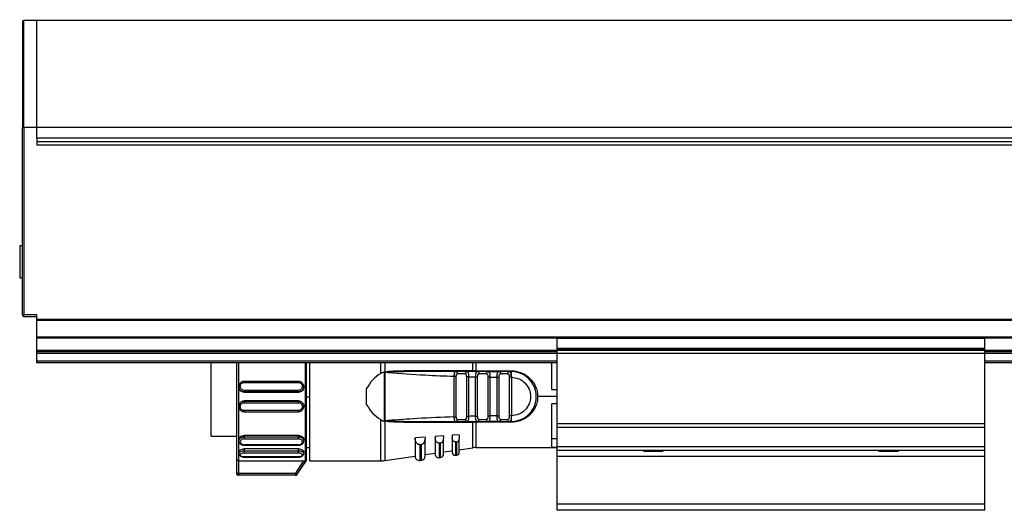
# Model space of a CAD drawing. Header units: millimetres. Extents: x -781 to 2910, y 413 to 796.
# Tile 6 of 21: x -584 to -446, y 570 to 639. Entities that reach past the tile are written whole.
import ezdxf

# ---------------------------------------------------------------- set-up
doc = ezdxf.new("R2010")
doc.units = ezdxf.units.MM

# ---------------------------------------------------------------- blocks, each defined once
blk = doc.blocks.new('Drawing View2')
at = {"color": 7, "linetype": 'Continuous', "lineweight": 25}
for p, q in [((-39.44, 54.06), (-39.44, 39.26)), ((-37.44, 54.26), (-39.24, 54.26)), ((-39.24, 39.33), (-39.24, 54.26)), ((1458.56, 54.26), (-37.44, 54.26)), ((-39.24, 39.26), (-39.44, 39.26)), ((-39.44, 12.96), (-39.44, 39.26)), ((-39.24, 39.26), (-39.24, 39.33)), ((-39.24, 39.26), (-39.24, 12.96)), ((-37.44, 39.26), (-39.24, 39.26)), ((-37.44, 37.76), (-37.44, 39.26)), ((1458.56, 39.26), (-37.44, 39.26)), ((1458.56, 37.76), (-37.44, 37.76)), ((-37.44, 37.76), (-37.44, 36.76)), ((-37.44, 37.26), (1458.56, 37.26)), ((1458.56, 36.76), (-37.44, 36.76)), ((-39.44, 22.64), (-39.84, 22.64)), ((-39.84, 22.64), (-39.84, 22.2)), ((-39.84, 22.2), (-39.84, 18.14)), ((-39.84, 18.14), (-39.44, 18.14)), ((-39.44, 12.96), (-39.24, 12.96)), ((-37.44, 12.96), (-39.24, 12.96)), ((-39.24, 12.82), (-39.24, 12.96)), ((-39.24, 12.76), (-39.24, 12.82)), ((-39.24, 12.76), (-37.44, 12.76)), ((-37.44, 12.34), (-37.44, 12.96)), ((1458.56, 12.34), (-37.44, 12.34)), ((-37.44, 12.2), (-37.44, 12.34)), ((1458.56, 12.2), (-37.44, 12.2)), ((-37.44, 9.82), (-37.44, 12.2)), ((-37.44, 9.68), (-37.44, 9.82)), ((35.56, 9.82), (-37.44, 9.82)), ((-37.44, 7.96), (-37.44, 9.68)), ((35.56, 9.68), (-37.44, 9.68)), ((35.56, 9.63), (35.56, 9.83)), ((95.56, 9.83), (35.56, 9.83)), ((95.56, 9.63), (95.56, 9.83)), ((1325.56, 9.82), (95.56, 9.82)), ((1325.56, 9.68), (95.56, 9.68)), ((95.56, 9.63), (35.56, 9.63)), ((35.56, 8.27), (35.56, 9.63)), ((95.56, 8.27), (95.56, 9.63)), ((-37.44, 7.76), (-37.44, 7.96)), ((35.56, 7.96), (-37.44, 7.96)), ((-37.44, 7.56), (-37.44, 7.76)), ((35.56, 7.76), (-37.44, 7.76)), ((-37.44, 6.46), (-37.44, 7.56)), ((35.56, 7.56), (-37.44, 7.56)), ((35.56, 8.13), (35.56, 8.27)), ((95.56, 8.27), (35.56, 8.27)), ((95.56, 8.13), (35.56, 8.13)), ((35.56, 7.95), (35.56, 8.13)), ((95.56, 7.95), (35.56, 7.95)), ((35.56, 7.55), (35.56, 7.95)), ((35.56, -2.3), (35.56, 7.55)), ((95.56, 7.55), (35.56, 7.55)), ((95.56, 8.13), (95.56, 8.27)), ((95.56, 7.95), (95.56, 8.13)), ((1325.56, 7.96), (95.56, 7.96)), ((95.56, 7.55), (95.56, 7.95)), ((1325.56, 7.76), (95.56, 7.76)), ((1325.56, 7.56), (95.56, 7.56)), ((95.56, -2.3), (95.56, 7.55)), ((-37.44, 6.26), (-37.44, 6.46)), ((35.56, 6.46), (-37.44, 6.46)), ((35.56, 6.26), (-37.44, 6.26)), ((-12.97, -4.04), (-12.97, 6.26)), ((-9.44, 6.26), (-9.44, -7.26)), ((0.28, -7.56), (0.28, 6.26)), ((0.38, -7.44), (0.38, 6.26)), ((0.83, 6.26), (0.83, 1.42)), ((10.81, 4.75), (10.81, 6.26)), ((11.38, 6.26), (11.38, 5)), ((23.74, 5.11), (23.74, 6.26)), ((24.17, 6.26), (24.17, 5.11)), ((34.83, 2.51), (34.83, 6.26)), ((1325.56, 6.46), (95.56, 6.46)), ((1325.56, 6.26), (95.56, 6.26)), ((11.33, 5), (10.81, 4.75)), ((11.32, -1.98), (11.33, 5)), ((11.38, 5), (11.4, 5)), ((11.61, 4.92), (11.4, 5)), ((13.42, 5.01), (14.1, 5.01)), ((23.74, 5.11), (14.07, 5.13)), ((14.1, 5.01), (14.09, 5.02)), ((21.13, -1.33), (21.13, 4.36)), ((21.32, 5.01), (21.41, 4.99)), ((22.9, 5.01), (21.32, 5.01)), ((21.41, -1.33), (21.41, 4.36)), ((22.68, 4.71), (21.55, 4.71)), ((22.9, 5.01), (22.82, 4.99)), ((22.85, 4.29), (22.85, -1.27)), ((22.9, 5.01), (22.98, 4.98)), ((23.14, 4.29), (23.14, -1.27)), ((24.13, -1.24), (24.13, 4.27)), ((24.17, 5.11), (29.13, 5.11)), ((24.17, 5.01), (24.17, 5.11)), ((24.47, 4.99), (24.36, 5)), ((24.4, 5.01), (24.48, 4.99)), ((25.84, 5.01), (24.4, 5.01)), ((24.41, -1.24), (24.41, 4.27)), ((25.64, 4.71), (24.61, 4.71)), ((25.84, 5.01), (25.92, 4.98)), ((25.84, 5.01), (27.45, 5.01)), ((26.14, 4.23), (25.85, 4.23)), ((25.85, 4.23), (25.85, -1.21)), ((25.89, 5), (25.86, 5)), ((26.14, 4.23), (27.13, 4.22)), ((26.14, 4.23), (26.14, -1.21)), ((27.13, -1.2), (27.13, 4.22)), ((27.41, -1.2), (27.41, 4.22)), ((27.45, 5.01), (27.52, 4.99)), ((28.81, 5.01), (27.45, 5.01)), ((28.62, 4.71), (27.64, 4.71)), ((28.91, 4.99), (28.81, 5.01)), ((28.81, 5.01), (29.13, 5.01)), ((28.85, 4.21), (28.85, -1.19)), ((29.13, 4.42), (29.14, 4.38)), ((29.14, 4.38), (29.14, 4.21)), ((29.14, 4.21), (29.14, -1.19)), ((-9.09, 2.9), (-9.07, 3.02)), ((-9.09, 2.9), (-9.09, 2.86)), ((-9.07, 3.02), (-9.05, 3.14)), ((-8.39, 3.63), (-8.34, 3.64)), ((-0.74, 3.64), (-8.34, 3.64)), ((-8.34, 3.49), (-0.74, 3.49)), ((-0.74, 3.64), (-0.68, 3.63)), ((-0.03, 3.14), (-0.01, 3.02)), ((0.01, 2.86), (0.01, 2.9)), ((-0.74, 2.37), (-8.34, 2.37)), ((-0.74, 2.16), (-8.34, 2.16)), ((-8.34, 2.16), (-8.34, 2.11)), ((-8.34, 2.11), (-0.74, 2.11)), ((-0.74, 2.11), (-0.74, 2.16)), ((0.83, 1.44), (0.38, 1.44)), ((0.83, 1.42), (0.83, -7.49)), ((8.83, 0.37), (8.83, 2.65)), ((35.56, 1.51), (32.83, 1.51)), ((34.83, 2.51), (35.56, 2.51)), ((-9.09, 0.17), (-9.09, 0.12)), ((-9.07, 0), (-9.09, 0.12)), ((-9.05, -0.11), (-9.07, 0)), ((-8.34, 0.91), (-8.34, 0.87)), ((-0.74, 0.91), (-8.34, 0.91)), ((-8.34, 0.87), (-0.74, 0.87)), ((-8.34, 0.65), (-0.74, 0.65)), ((-0.74, 0.87), (-0.74, 0.91)), ((0.01, 0.12), (0.01, 0.17)), ((35.56, 0.51), (34.83, 0.51)), ((34.83, -5.57), (34.83, 0.51)), ((-8.34, -0.62), (-8.39, -0.61)), ((-0.74, -0.46), (-8.34, -0.46)), ((-8.34, -0.62), (-0.74, -0.62)), ((-0.68, -0.61), (-0.74, -0.62)), ((23.14, -1.27), (22.85, -1.27)), ((25.85, -1.21), (26.14, -1.21)), ((27.13, -1.2), (26.14, -1.21)), ((29.14, -1.19), (29.13, -1.4)), ((10.81, -7.49), (10.81, -1.72)), ((11.61, -1.89), (11.38, -1.98)), ((11.38, -1.98), (11.38, -7.45)), ((11.62, -1.94), (11.85, -1.93)), ((14.07, -2.1), (23.74, -2.09)), ((21.32, -1.99), (21.41, -1.97)), ((21.32, -1.99), (22.9, -1.99)), ((21.55, -1.69), (22.68, -1.69)), ((22.94, -1.99), (23.77, -1.99)), ((23.74, -5.67), (23.74, -2.09)), ((29.13, -2.09), (24.17, -2.09)), ((24.17, -2.09), (24.17, -5.64)), ((24.36, -1.97), (24.48, -1.97)), ((24.4, -1.99), (24.48, -1.96)), ((24.4, -1.99), (25.84, -1.99)), ((24.61, -1.69), (25.64, -1.69)), ((27.45, -1.99), (25.84, -1.99)), ((27.4, -1.97), (27.53, -1.96)), ((27.45, -1.99), (27.52, -1.96)), ((27.45, -1.99), (28.81, -1.99)), ((27.64, -1.69), (28.62, -1.69)), ((29.13, -1.99), (28.81, -1.99)), ((35.56, -2.82), (35.56, -2.3)), ((95.56, -2.3), (35.56, -2.3)), ((95.56, -2.82), (95.56, -2.3)), ((-12.97, -4.04), (-9.44, -4.04)), ((-0.74, -3.94), (-8.34, -3.94)), ((-8.34, -3.94), (-8.34, -4.14)), ((-8.34, -4.14), (-0.74, -4.14)), ((-0.74, -4.14), (-0.74, -3.94)), ((19.63, -4.01), (18.43, -4.09)), ((18.43, -4.09), (18.43, -4.27)), ((19.63, -4.01), (19.63, -4.39)), ((21.83, -3.85), (20.83, -3.92)), ((20.83, -3.92), (20.83, -4.26)), ((21.83, -3.85), (21.83, -4.34)), ((95.56, -2.82), (35.56, -2.82)), ((35.56, -5.55), (35.56, -2.82)), ((95.56, -5.55), (95.56, -2.82)), ((-9.09, -4.52), (-9.09, -4.71)), ((-8.34, -4.42), (-0.74, -4.42)), ((-0.74, -5.26), (-8.34, -5.26)), ((-8.34, -5.32), (-0.74, -5.32)), ((0.01, -4.72), (0.01, -4.52)), ((17.03, -4.19), (15.63, -4.29)), ((15.63, -4.29), (15.63, -4.31)), ((15.63, -4.31), (15.63, -6.85)), ((16.32, -5.22), (16.23, -5.21)), ((16.32, -5.22), (16.32, -7.44)), ((16.52, -7.41), (16.52, -5.2)), ((17.03, -4.19), (17.03, -4.46)), ((17.03, -6.82), (17.03, -4.46)), ((18.43, -4.27), (18.43, -6.56)), ((19, -5.01), (18.93, -5.01)), ((19, -5.01), (19, -7.06)), ((19.2, -7.03), (19.2, -5)), ((19.63, -6.53), (19.63, -4.39)), ((20.83, -4.26), (20.83, -6.33)), ((21.29, -4.84), (21.23, -4.83)), ((21.29, -4.84), (21.29, -6.73)), ((21.49, -6.7), (21.49, -4.82)), ((21.83, -6.3), (21.83, -4.34)), ((35.56, -4.4), (34.83, -4.4)), ((-9.09, -6.25), (-9.09, -6.5)), ((-0.74, -5.83), (-8.34, -5.83)), ((-8.34, -5.83), (-8.34, -6.1)), ((-8.34, -6.1), (-0.74, -6.1)), ((-8.34, -6.36), (-0.74, -6.36)), ((-0.74, -6.1), (-0.74, -5.83)), ((0.01, -6.5), (0.01, -6.25)), ((0.38, -5.64), (0.83, -5.64)), ((11.38, -7.45), (15.63, -6.83)), ((17.03, -6.63), (18.43, -6.43)), ((19.63, -6.26), (20.83, -6.09)), ((21.29, -6.73), (21.49, -6.7)), ((21.83, -5.94), (23.74, -5.67)), ((24.17, -5.64), (35.56, -5.64)), ((34.83, -5.57), (35.56, -5.57)), ((95.56, -5.55), (35.56, -5.55)), ((35.56, -6.03), (35.56, -5.55)), ((95.56, -6.03), (35.56, -6.03)), ((35.56, -6.9), (35.56, -6.03)), ((95.56, -6.9), (35.56, -6.9)), ((35.56, -13.58), (35.56, -6.9)), ((47.63, -6.03), (47.76, -6.17)), ((49.48, -6.17), (47.76, -6.17)), ((50.36, -6.17), (49.48, -6.17)), ((50.36, -6.17), (50.49, -6.03)), ((80.63, -6.03), (80.76, -6.17)), ((83.36, -6.17), (80.76, -6.17)), ((83.36, -6.17), (83.49, -6.03)), ((95.56, -6.03), (95.56, -5.55)), ((95.56, -6.9), (95.56, -6.03)), ((95.56, -13.58), (95.56, -6.9)), ((-9.44, -7.26), (-9.44, -9.23)), ((-0.05, -7.53), (-9.14, -7.53)), ((-9.14, -7.53), (-9.14, -9.23)), ((-0.74, -6.95), (-8.34, -6.95)), ((-8.34, -6.98), (-0.74, -6.98)), ((-0.05, -7.53), (-1.16, -9.23)), ((-0.9, -9.39), (0.28, -7.56)), ((-0.89, -9.39), (0.38, -7.44)), ((0.83, -7.49), (10.81, -7.49)), ((16.32, -7.44), (16.52, -7.41)), ((19, -7.06), (19.2, -7.03)), ((-9.14, -9.23), (-1.16, -9.23)), ((-1.16, -9.53), (-9.14, -9.53)), ((-1.16, -9.53), (-1.16, -9.23)), ((95.56, -13.58), (35.56, -13.58)), ((35.56, -14.44), (35.56, -13.58)), ((95.56, -14.44), (95.56, -13.58)), ((95.56, -14.44), (35.56, -14.44))]:
    blk.add_line(p, q, dxfattribs=at)
at = {"color": 7, "linetype": 'Continuous', "lineweight": 25, "flags": 128}
for points in [[(-9.14, 6.26), (-9.14, 5.2), (-9.14, 3.4), (-9.14, 1.51), (-9.14, -0.37), (-9.14, -2.18), (-9.14, -3.82), (-9.14, -5.23), (-9.14, -6.35), (-9.14, -7.13), (-9.14, -7.53)], [(28.81, 5.01), (28.78, 5.01), (28.74, 4.99), (28.71, 4.96), (28.68, 4.93), (28.65, 4.88), (28.63, 4.83), (28.62, 4.77), (28.62, 4.71)], [(28.81, -1.99), (28.78, -1.98), (28.74, -1.96), (28.71, -1.94), (28.68, -1.9), (28.65, -1.85), (28.63, -1.8), (28.62, -1.75), (28.62, -1.69)], [(16.32, -5.22), (16.43, -5.21), (16.52, -5.2)], [(19, -5.01), (19.12, -5), (19.2, -5)], [(21.29, -4.84), (21.4, -4.83), (21.49, -4.82)], [(-9.44, -9.23), (-9.43, -9.23), (-9.41, -9.23), (-9.39, -9.23), (-9.35, -9.23), (-9.3, -9.23), (-9.25, -9.23), (-9.2, -9.23), (-9.14, -9.23)], [(-9.14, -9.23), (-9.14, -9.29), (-9.14, -9.35), (-9.14, -9.4), (-9.14, -9.44), (-9.14, -9.48), (-9.14, -9.51), (-9.14, -9.53), (-9.14, -9.53)]]:
    blk.add_lwpolyline(points, dxfattribs=at)
at = {"color": 7, "linetype": 'Continuous', "lineweight": 25}
for centre, radius, start, end in [((-39.24, 54.06), 0.2, 90, 179.9861), ((-39.24, 12.96), 0.2, 180, 270), ((24, 5.12), 0.261, 181.6208, 203.1902), ((25.9, 4.75), 0.266, 103.2147, 188.8578), ((29.13, 1.51), 3.5, 270, 90.0004), ((22.95, -1.72), 0.269, 172.5997, 259.8789), ((23.88, -2.07), 0.142, 142.5782, 185.7895), ((184.77, -2.07), 160.61, 179.9707, 180.0061), ((25.9, -1.73), 0.266, 171.1423, 256.7856), ((16.23, -6.85), 0.6, 180, 278.1899), ((16.43, -6.82), 0.6, 278.1899, 0), ((18.93, -6.56), 0.5, 180, 278.1899), ((19.13, -6.53), 0.5, 278.1899, 0), ((21.23, -6.33), 0.4, 180, 278.1899), ((21.43, -6.3), 0.4, 278.1899, 360), ((24.17, -8.64), 3, 90, 98.1899), ((10.81, -3.49), 4, 270, 278.1899), ((-9.14, -9.23), 0.3, 180, 270), ((-1.16, -9.23), 0.3, 270.0085, 327.0566), ((-0.9, -0.66), 8.73, 269.9608, 270.0593)]:
    blk.add_arc(centre, radius, start, end, dxfattribs=at)
for points, knots in [([(-37.44, 39.26), (-37.44, 40.24), (-37.44, 42.2), (-37.44, 45.04), (-37.44, 47.65), (-37.44, 49.93), (-37.44, 51.81), (-37.44, 53.22), (-37.44, 54.02), (-37.44, 54.35), (-37.44, 54.26), (-37.44, 54.26)], [0, 0, 0, 0, 0.125, 0.25, 0.375, 0.499999, 0.624999, 0.749999, 0.874999, 0.999999, 1, 1, 1, 1]), ([(10.81, 4.75), (10.41, 4.47), (9.62, 3.9), (9.09, 3.07), (8.83, 2.65)], [0, 0, 0, 0, 0.503559, 1, 1, 1, 1]), ([(11.38, 5), (11.37, 5.01), (11.36, 5.01), (11.34, 5.01), (11.33, 5)], [0, 0, 0, 0, 0.500612, 1, 1, 1, 1]), ([(11.4, 5), (11.4, 4.87), (11.4, 3.68), (11.4, 1.35), (11.39, -0.85), (11.38, -1.98)], [0, 0, 0, 0, 0.0535861, 0.5149097, 1, 1, 1, 1]), ([(11.61, 4.92), (11.61, 4.92), (11.61, 4.93), (11.61, 4.94), (11.61, 4.96), (11.62, 4.97), (11.68, 5.01), (11.84, 5.04), (12.64, 5.15), (13.41, 5.14), (14.07, 5.13)], [0, 0, 0, 0, 0.005863, 0.010853, 0.015526, 0.020816, 0.030349, 0.102024, 0.217101, 1, 1, 1, 1]), ([(11.84, 4.88), (11.84, 4.88), (11.8, 4.88), (11.72, 4.89), (11.65, 4.91), (11.61, 4.92)], [0, 0, 0, 0, 0.03383, 0.554622, 1, 1, 1, 1]), ([(11.84, 4.88), (11.79, 4.89), (11.72, 4.9), (11.66, 4.92), (11.64, 4.93), (11.64, 4.93), (11.63, 4.94), (11.63, 4.94), (11.63, 4.94), (11.63, 4.94), (11.64, 4.94), (11.66, 4.96), (12.03, 4.99), (12.61, 5), (13.19, 5.01), (13.42, 5.01)], [0, 0, 0, 0, 0.081955, 0.100504, 0.104545, 0.107904, 0.109312, 0.110576, 0.111187, 0.111805, 0.113148, 0.116521, 0.148873, 0.655869, 1, 1, 1, 1]), ([(11.84, 4.88), (13.58, 4.75), (16.67, 4.53), (19.76, 4.41), (21.13, 4.36)], [0, 0, 0, 0, 0.559905, 1, 1, 1, 1]), ([(14.09, 5.02), (14.09, 5.02), (14.09, 5.02), (14.09, 5.04), (14.08, 5.08), (14.08, 5.11), (14.07, 5.13)], [0, 0, 0, 0, 0.000098, 0.337965, 0.675801, 1, 1, 1, 1]), ([(21.32, 5.01), (19.97, 5.01), (17.57, 5.01), (15.16, 5.01), (14.1, 5.01)], [0, 0, 0, 0, 0.5600664, 1, 1, 1, 1]), ([(21.13, 4.36), (21.13, 4.4), (21.13, 4.5), (21.14, 4.66), (21.16, 4.8), (21.19, 4.91), (21.24, 4.99), (21.29, 5), (21.32, 5.01)], [0, 0, 0, 0, 0.133442, 0.262516, 0.491682, 0.616787, 0.744465, 1, 1, 1, 1]), ([(21.41, 4.99), (21.37, 5), (21.32, 5.01), (21.27, 5), (21.26, 4.99)], [0, 0, 0, 0, 0.792844, 1, 1, 1, 1]), ([(21.41, 4.99), (21.41, 4.99), (21.44, 4.98), (21.49, 4.93), (21.54, 4.83), (21.55, 4.75), (21.55, 4.71)], [0, 0, 0, 0, 0.01527, 0.343514, 0.671757, 1, 1, 1, 1]), ([(21.41, 4.36), (21.42, 4.41), (21.42, 4.48), (21.43, 4.57), (21.44, 4.62), (21.46, 4.66), (21.49, 4.69), (21.52, 4.71), (21.54, 4.71), (21.55, 4.71)], [0, 0, 0, 0, 0.293505, 0.420714, 0.540415, 0.65535, 0.771043, 0.883597, 1, 1, 1, 1]), ([(22.82, 4.99), (22.82, 4.99), (22.79, 4.98), (22.74, 4.93), (22.69, 4.83), (22.69, 4.75), (22.68, 4.71)], [0, 0, 0, 0, 0.015258, 0.343505, 0.671753, 1, 1, 1, 1]), ([(22.85, 4.29), (22.85, 4.35), (22.85, 4.46), (22.83, 4.58), (22.8, 4.65), (22.77, 4.68), (22.73, 4.71), (22.7, 4.71), (22.68, 4.71)], [0, 0, 0, 0, 0.294352, 0.539974, 0.655031, 0.766741, 0.880127, 1, 1, 1, 1]), ([(22.98, 4.99), (22.97, 4.99), (22.92, 5.01), (22.86, 5), (22.82, 4.99)], [0, 0, 0, 0, 0.199135, 1, 1, 1, 1]), ([(24.4, 5.01), (24.12, 5.01), (23.62, 5.01), (23.12, 5.01), (22.9, 5.01)], [0, 0, 0, 0, 0.5600022, 1, 1, 1, 1]), ([(22.98, 4.98), (22.99, 4.98), (23.03, 4.97), (23.07, 4.9), (23.11, 4.79), (23.13, 4.63), (23.14, 4.45), (23.14, 4.34), (23.14, 4.29)], [0, 0, 0, 0, 0.120831, 0.271701, 0.419722, 0.688876, 0.841614, 1, 1, 1, 1]), ([(23.14, 4.29), (23.32, 4.29), (23.65, 4.28), (23.98, 4.27), (24.13, 4.27)], [0, 0, 0, 0, 0.559996, 1, 1, 1, 1]), ([(23.74, 5.11), (23.78, 5.11), (23.85, 5.11), (23.92, 5.11), (23.95, 5.11)], [0, 0, 0, 0, 0.559652, 1, 1, 1, 1]), ([(24.17, 5.11), (24.13, 5.11), (24.05, 5.11), (23.98, 5.11), (23.95, 5.11)], [0, 0, 0, 0, 0.5598143, 1, 1, 1, 1]), ([(24.13, 4.27), (24.13, 4.32), (24.13, 4.42), (24.14, 4.56), (24.16, 4.69), (24.19, 4.81), (24.22, 4.9), (24.28, 4.99), (24.35, 5), (24.4, 5.01)], [0, 0, 0, 0, 0.131429, 0.245057, 0.365717, 0.489637, 0.622642, 0.75269, 1, 1, 1, 1]), ([(24.48, 4.99), (24.44, 5), (24.38, 5.01), (24.33, 5), (24.32, 5)], [0, 0, 0, 0, 0.849136, 1, 1, 1, 1]), ([(24.41, 4.27), (24.42, 4.34), (24.42, 4.43), (24.44, 4.54), (24.46, 4.61), (24.48, 4.66), (24.52, 4.69), (24.56, 4.71), (24.59, 4.71), (24.61, 4.71)], [0, 0, 0, 0, 0.31104, 0.44004, 0.555403, 0.66622, 0.778919, 0.885782, 1, 1, 1, 1]), ([(25.64, 4.71), (25.66, 4.71), (25.7, 4.71), (25.75, 4.68), (25.78, 4.64), (25.82, 4.57), (25.85, 4.43), (25.85, 4.3), (25.85, 4.23)], [0, 0, 0, 0, 0.122412, 0.236302, 0.346812, 0.459545, 0.69705, 1, 1, 1, 1]), ([(25.93, 4.99), (25.92, 5), (25.87, 5.01), (25.81, 5), (25.76, 4.99)], [0, 0, 0, 0, 0.144878, 1, 1, 1, 1]), ([(25.92, 4.98), (25.95, 4.98), (26, 4.97), (26.05, 4.89), (26.09, 4.8), (26.11, 4.68), (26.13, 4.54), (26.14, 4.39), (26.14, 4.29), (26.14, 4.23)], [0, 0, 0, 0, 0.1381957, 0.2789859, 0.4269333, 0.5738223, 0.7104145, 0.8523495, 1, 1, 1, 1]), ([(27.13, 4.22), (27.13, 4.29), (27.13, 4.41), (27.15, 4.58), (27.17, 4.72), (27.22, 4.87), (27.3, 4.99), (27.4, 5), (27.45, 5.01)], [0, 0, 0, 0, 0.144532, 0.283535, 0.416002, 0.542467, 0.778825, 1, 1, 1, 1]), ([(27.53, 4.99), (27.47, 5), (27.42, 5.01), (27.37, 5), (27.36, 5)], [0, 0, 0, 0, 0.864211, 1, 1, 1, 1]), ([(27.41, 4.22), (27.42, 4.29), (27.42, 4.42), (27.45, 4.56), (27.5, 4.65), (27.54, 4.68), (27.59, 4.71), (27.62, 4.71), (27.64, 4.71)], [0, 0, 0, 0, 0.27836, 0.559216, 0.680473, 0.796904, 0.899694, 1, 1, 1, 1]), ([(28.62, 4.71), (28.64, 4.71), (28.69, 4.71), (28.74, 4.68), (28.78, 4.64), (28.82, 4.56), (28.85, 4.41), (28.85, 4.28), (28.85, 4.21)], [0, 0, 0, 0, 0.125212, 0.241394, 0.354086, 0.469338, 0.726349, 1, 1, 1, 1]), ([(28.91, 4.99), (28.9, 5), (28.85, 5.01), (28.79, 5), (28.74, 4.99)], [0, 0, 0, 0, 0.171854, 1, 1, 1, 1]), ([(29.13, 4.42), (29.13, 4.51), (29.12, 4.68), (29.06, 4.86), (29, 4.97), (28.93, 4.98), (28.91, 4.99)], [0, 0, 0, 0, 0.293558, 0.588688, 0.883595, 1, 1, 1, 1]), ([(29.13, 5.11), (29.34, 5.11), (29.79, 5.09), (30.48, 4.89), (31.16, 4.56), (31.76, 4.08), (32.25, 3.51), (32.59, 2.86), (32.8, 2.19), (32.82, 1.73), (32.83, 1.51)], [0, 0, 0, 0, 0.105852, 0.231344, 0.368396, 0.504165, 0.637058, 0.766015, 0.888024, 1, 1, 1, 1]), ([(29.13, 5.01), (29.13, 5.01), (29.13, 4.99), (29.13, 4.86), (29.13, 4.67), (29.13, 4.51), (29.13, 4.42)], [0, 0, 0, 0, 0.25, 0.5, 0.75, 1, 1, 1, 1]), ([(29.14, 4.21), (29.49, 4.17), (30.2, 4.09), (31.09, 3.46), (31.69, 2.57), (31.9, 1.51), (31.69, 0.45), (31.09, -0.44), (30.2, -1.06), (29.49, -1.15), (29.14, -1.19)], [0, 0, 0, 0, 0.125, 0.249999, 0.374999, 0.499999, 0.624999, 0.749999, 0.875, 1, 1, 1, 1]), ([(-9.08, 3.03), (-9.08, 3.02), (-9.09, 2.97), (-9.09, 2.91), (-9.09, 2.86)], [0, 0, 0, 0, 0.098924, 1, 1, 1, 1]), ([(-8.34, 2.16), (-8.42, 2.17), (-8.56, 2.18), (-8.74, 2.27), (-8.87, 2.37), (-8.98, 2.51), (-9.07, 2.68), (-9.08, 2.82), (-9.09, 2.9)], [0, 0, 0, 0, 0.215317, 0.349093, 0.499996, 0.650773, 0.784509, 1, 1, 1, 1]), ([(-8.34, 2.11), (-8.44, 2.12), (-8.63, 2.15), (-8.88, 2.32), (-9.05, 2.57), (-9.08, 2.76), (-9.09, 2.86)], [0, 0, 0, 0, 0.249102, 0.500264, 0.751374, 1, 1, 1, 1]), ([(-8.34, 3.64), (-8.39, 3.64), (-8.49, 3.63), (-8.63, 3.59), (-8.77, 3.52), (-8.89, 3.42), (-8.98, 3.3), (-9.05, 3.16), (-9.07, 3.07), (-9.08, 3.03)], [0, 0, 0, 0, 0.143395, 0.287611, 0.432551, 0.57803, 0.723868, 0.869915, 1, 1, 1, 1]), ([(-8.34, 2.37), (-8.41, 2.38), (-8.55, 2.4), (-8.74, 2.53), (-8.86, 2.71), (-8.9, 2.93), (-8.86, 3.15), (-8.74, 3.33), (-8.55, 3.46), (-8.41, 3.48), (-8.34, 3.49)], [0, 0, 0, 0, 0.124106, 0.248734, 0.374111, 0.499999, 0.625886, 0.751263, 0.875889, 1, 1, 1, 1]), ([(0, 3.02), (-0.01, 3.07), (-0.03, 3.16), (-0.1, 3.3), (-0.19, 3.42), (-0.31, 3.52), (-0.44, 3.59), (-0.59, 3.63), (-0.69, 3.64), (-0.74, 3.64)], [0, 0, 0, 0, 0.13122, 0.277078, 0.422725, 0.568014, 0.712764, 0.856793, 1, 1, 1, 1]), ([(-0.74, 3.49), (-0.67, 3.48), (-0.52, 3.46), (-0.34, 3.33), (-0.22, 3.15), (-0.17, 2.93), (-0.22, 2.71), (-0.34, 2.53), (-0.52, 2.4), (-0.67, 2.38), (-0.74, 2.37)], [0, 0, 0, 0, 0.124111, 0.248737, 0.374114, 0.500001, 0.625889, 0.751266, 0.875894, 1, 1, 1, 1]), ([(0.01, 2.9), (0, 2.82), (-0.01, 2.68), (-0.1, 2.51), (-0.2, 2.37), (-0.34, 2.27), (-0.52, 2.18), (-0.65, 2.17), (-0.74, 2.16)], [0, 0, 0, 0, 0.214783, 0.348571, 0.499371, 0.650552, 0.784526, 1, 1, 1, 1]), ([(0.01, 2.86), (0, 2.76), (-0.02, 2.57), (-0.19, 2.32), (-0.44, 2.15), (-0.64, 2.12), (-0.74, 2.11)], [0, 0, 0, 0, 0.249179, 0.499184, 0.75158, 1, 1, 1, 1]), ([(-0.01, 3.02), (0.01, 2.98), (0.02, 2.94), (0.01, 2.9), (0.01, 2.9)], [0, 0, 0, 0, 0.991335, 1, 1, 1, 1]), ([(0.01, 2.86), (0.01, 2.91), (0.02, 2.97), (0, 3.02), (0, 3.02)], [0, 0, 0, 0, 0.908401, 1, 1, 1, 1]), ([(32.83, 1.51), (32.83, 1.32), (32.81, 0.88), (32.61, 0.22), (32.28, -0.43), (31.82, -1), (31.24, -1.48), (30.57, -1.82), (29.86, -2.05), (29.37, -2.07), (29.13, -2.09)], [0, 0, 0, 0, 0.101354, 0.226036, 0.351866, 0.481359, 0.615671, 0.747338, 0.880559, 1, 1, 1, 1]), ([(-9.09, 0.17), (-9.08, 0.27), (-9.05, 0.46), (-8.88, 0.71), (-8.63, 0.88), (-8.44, 0.9), (-8.34, 0.91)], [0, 0, 0, 0, 0.248812, 0.500086, 0.751215, 1, 1, 1, 1]), ([(-9.09, 0.12), (-9.08, 0.21), (-9.07, 0.34), (-8.98, 0.52), (-8.87, 0.65), (-8.74, 0.76), (-8.56, 0.85), (-8.42, 0.86), (-8.34, 0.87)], [0, 0, 0, 0, 0.215523, 0.349239, 0.499973, 0.650763, 0.784506, 1, 1, 1, 1]), ([(-9.09, 0.17), (-9.09, 0.12), (-9.09, 0.06), (-9.08, 0.01), (-9.08, 0)], [0, 0, 0, 0, 0.901328, 1, 1, 1, 1]), ([(-9.08, 0), (-9.07, -0.04), (-9.05, -0.14), (-8.98, -0.27), (-8.89, -0.39), (-8.77, -0.49), (-8.63, -0.56), (-8.49, -0.61), (-8.39, -0.61), (-8.34, -0.61)], [0, 0, 0, 0, 0.130124, 0.276165, 0.421998, 0.567471, 0.712411, 0.856614, 1, 1, 1, 1]), ([(-8.34, -0.46), (-8.41, -0.45), (-8.55, -0.43), (-8.74, -0.31), (-8.86, -0.12), (-8.9, 0.09), (-8.86, 0.31), (-8.74, 0.5), (-8.55, 0.63), (-8.41, 0.64), (-8.34, 0.65)], [0, 0, 0, 0, 0.124106, 0.248734, 0.374111, 0.499999, 0.625886, 0.751263, 0.875889, 1, 1, 1, 1]), ([(-0.74, 0.91), (-0.64, 0.9), (-0.45, 0.88), (-0.19, 0.71), (-0.04, 0.46), (0.03, 0.26), (0.01, 0.17), (0.01, 0.17)], [0, 0, 0, 0, 0.248209, 0.49872, 0.749554, 0.999745, 1, 1, 1, 1]), ([(-0.74, 0.87), (-0.65, 0.86), (-0.52, 0.85), (-0.34, 0.76), (-0.2, 0.65), (-0.1, 0.52), (-0.01, 0.34), (0.03, 0.13), (-0.01, -0.03), (-0.03, -0.11)], [0, 0, 0, 0, 0.178679, 0.289497, 0.414398, 0.539341, 0.650147, 0.828642, 1, 1, 1, 1]), ([(-0.74, 0.65), (-0.67, 0.64), (-0.52, 0.63), (-0.34, 0.5), (-0.22, 0.31), (-0.17, 0.09), (-0.22, -0.12), (-0.34, -0.31), (-0.52, -0.43), (-0.67, -0.45), (-0.74, -0.46)], [0, 0, 0, 0, 0.124111, 0.248737, 0.374114, 0.500001, 0.625889, 0.751266, 0.875894, 1, 1, 1, 1]), ([(-0.74, -0.61), (-0.69, -0.61), (-0.59, -0.61), (-0.44, -0.56), (-0.31, -0.49), (-0.19, -0.39), (-0.1, -0.27), (-0.03, -0.14), (-0.01, -0.04), (0, 0)], [0, 0, 0, 0, 0.143552, 0.287922, 0.433029, 0.57867, 0.72467, 0.87088, 1, 1, 1, 1]), ([(0, 0), (0, 0.01), (0.02, 0.06), (0.01, 0.12), (0.01, 0.17)], [0, 0, 0, 0, 0.105042, 1, 1, 1, 1]), ([(8.83, 0.37), (9.09, -0.04), (9.62, -0.88), (10.41, -1.44), (10.81, -1.72)], [0, 0, 0, 0, 0.496441, 1, 1, 1, 1]), ([(21.13, -1.33), (19.39, -1.4), (16.3, -1.53), (13.2, -1.75), (11.84, -1.85)], [0, 0, 0, 0, 0.560093, 1, 1, 1, 1]), ([(21.32, -1.99), (21.29, -1.98), (21.24, -1.97), (21.19, -1.88), (21.16, -1.78), (21.14, -1.63), (21.13, -1.47), (21.13, -1.38), (21.13, -1.33)], [0, 0, 0, 0, 0.25738, 0.385697, 0.511171, 0.738879, 0.867225, 1, 1, 1, 1]), ([(21.55, -1.69), (21.53, -1.68), (21.5, -1.67), (21.46, -1.64), (21.45, -1.6), (21.43, -1.54), (21.42, -1.45), (21.42, -1.38), (21.41, -1.33)], [0, 0, 0, 0, 0.218752, 0.329388, 0.443599, 0.567307, 0.703565, 1, 1, 1, 1]), ([(22.85, -1.27), (22.85, -1.33), (22.85, -1.44), (22.83, -1.56), (22.8, -1.62), (22.77, -1.66), (22.73, -1.68), (22.7, -1.68), (22.68, -1.69)], [0, 0, 0, 0, 0.293689, 0.545649, 0.6598972, 0.7756247, 0.8868275, 1, 1, 1, 1]), ([(23.14, -1.27), (23.14, -1.32), (23.14, -1.41), (23.13, -1.55), (23.12, -1.67), (23.1, -1.79), (23.07, -1.87), (23.01, -1.96), (22.95, -1.98), (22.9, -1.99)], [0, 0, 0, 0, 0.132394, 0.247635, 0.371715, 0.494784, 0.621057, 0.748595, 1, 1, 1, 1]), ([(24.13, -1.24), (23.94, -1.25), (23.61, -1.25), (23.28, -1.26), (23.14, -1.27)], [0, 0, 0, 0, 0.560004, 1, 1, 1, 1]), ([(24.4, -1.99), (24.35, -1.98), (24.28, -1.97), (24.22, -1.87), (24.18, -1.78), (24.16, -1.66), (24.13, -1.49), (24.13, -1.34), (24.13, -1.24)], [0, 0, 0, 0, 0.249447, 0.380441, 0.514236, 0.638992, 0.760922, 1, 1, 1, 1]), ([(24.61, -1.69), (24.6, -1.69), (24.59, -1.69), (24.56, -1.69), (24.51, -1.66), (24.46, -1.59), (24.43, -1.52), (24.42, -1.41), (24.42, -1.31), (24.41, -1.24)], [0, 0, 0, 0, 0.0381399, 0.0822387, 0.1943353, 0.4571531, 0.5748641, 0.6746367, 1, 1, 1, 1]), ([(25.85, -1.21), (25.85, -1.28), (25.85, -1.38), (25.83, -1.49), (25.81, -1.56), (25.78, -1.62), (25.75, -1.66), (25.7, -1.68), (25.66, -1.68), (25.64, -1.69)], [0, 0, 0, 0, 0.29523, 0.424831, 0.548059, 0.659141, 0.768027, 0.880017, 1, 1, 1, 1]), ([(26.14, -1.21), (26.14, -1.27), (26.14, -1.38), (26.13, -1.55), (26.1, -1.69), (26.06, -1.84), (25.98, -1.96), (25.89, -1.98), (25.84, -1.99)], [0, 0, 0, 0, 0.141121, 0.276623, 0.406973, 0.532696, 0.771568, 1, 1, 1, 1]), ([(27.45, -1.99), (27.4, -1.98), (27.29, -1.96), (27.21, -1.84), (27.17, -1.69), (27.14, -1.55), (27.13, -1.38), (27.13, -1.26), (27.13, -1.2)], [0, 0, 0, 0, 0.224735, 0.461805, 0.587654, 0.718925, 0.856203, 1, 1, 1, 1]), ([(27.64, -1.69), (27.62, -1.69), (27.59, -1.68), (27.54, -1.66), (27.5, -1.62), (27.47, -1.56), (27.44, -1.49), (27.42, -1.37), (27.42, -1.27), (27.41, -1.2)], [0, 0, 0, 0, 0.100063, 0.203784, 0.319244, 0.435994, 0.573949, 0.710616, 1, 1, 1, 1]), ([(28.85, -1.19), (28.85, -1.25), (28.85, -1.39), (28.82, -1.53), (28.78, -1.61), (28.74, -1.66), (28.69, -1.68), (28.64, -1.69), (28.62, -1.69)], [0, 0, 0, 0, 0.273648, 0.530657, 0.645969, 0.758682, 0.874843, 1, 1, 1, 1]), ([(29.14, -1.19), (29.1, -1.19), (29.03, -1.19), (28.94, -1.19), (28.88, -1.19), (28.86, -1.19), (28.85, -1.19)], [0, 0, 0, 0, 0.283442, 0.573712, 0.79452, 1, 1, 1, 1]), ([(10.81, -1.72), (10.9, -1.78), (11.07, -1.89), (11.25, -1.95), (11.32, -1.98)], [0, 0, 0, 0, 0.580293, 1, 1, 1, 1]), ([(11.32, -1.98), (11.33, -1.98), (11.35, -1.98), (11.37, -1.98), (11.38, -1.98)], [0, 0, 0, 0, 0.4992721, 1, 1, 1, 1]), ([(14.07, -2.1), (13.44, -2.1), (12.65, -2.1), (11.84, -2.02), (11.65, -1.96), (11.62, -1.93), (11.61, -1.92), (11.61, -1.91), (11.61, -1.9), (11.61, -1.89)], [0, 0, 0, 0, 0.750987, 0.932339, 0.976611, 0.983581, 0.989387, 0.994604, 1, 1, 1, 1]), ([(11.63, -1.91), (11.63, -1.91), (11.64, -1.91), (11.64, -1.9), (11.66, -1.89), (11.68, -1.89), (11.69, -1.88)], [0, 0, 0, 0, 0.070853, 0.152897, 0.362347, 1, 1, 1, 1]), ([(14.1, -1.99), (13.99, -1.99), (13.68, -1.99), (13.08, -1.98), (12.54, -1.97), (12.19, -1.96), (12.12, -1.96), (12.1, -1.96), (12.09, -1.96), (12.09, -1.96), (12.09, -1.96), (12.09, -1.96), (12.02, -1.96), (11.89, -1.96), (11.75, -1.95), (11.67, -1.95), (11.65, -1.94), (11.65, -1.94), (11.64, -1.94), (11.64, -1.94), (11.64, -1.94), (11.64, -1.94), (11.64, -1.94), (11.65, -1.94), (11.65, -1.93), (11.66, -1.93), (11.66, -1.93), (11.66, -1.93), (11.66, -1.93), (11.66, -1.93), (11.68, -1.93), (11.72, -1.93), (11.78, -1.92), (11.83, -1.92), (11.84, -1.92)], [0, 0, 0, 0, 0.126085, 0.351928, 0.676718, 0.724247, 0.748595, 0.751666, 0.753204, 0.753397, 0.753493, 0.753505, 0.753513, 0.832333, 0.896628, 0.914608, 0.919866, 0.92158, 0.92279, 0.923241, 0.923627, 0.923999, 0.924411, 0.925506, 0.927084, 0.931868, 0.932624, 0.933016, 0.933066, 0.93309, 0.9331, 0.949647, 0.981484, 1, 1, 1, 1]), ([(11.84, -1.85), (11.84, -1.85), (11.84, -1.85), (11.84, -1.85), (11.84, -1.85), (11.84, -1.85), (11.81, -1.86), (11.76, -1.87), (11.72, -1.88), (11.69, -1.88)], [0, 0, 0, 0, 0.000332, 0.002842, 0.009727, 0.035627, 0.135958, 0.53074, 1, 1, 1, 1]), ([(14.1, -1.99), (14.1, -1.99), (14.09, -1.99), (14.09, -2.02), (14.08, -2.05), (14.08, -2.09), (14.07, -2.1)], [0, 0, 0, 0, 0.244853, 0.499998, 0.755144, 1, 1, 1, 1]), ([(14.1, -1.99), (15.45, -1.99), (17.85, -1.99), (20.26, -1.99), (21.32, -1.99)], [0, 0, 0, 0, 0.5599325, 1, 1, 1, 1]), ([(14.1, -1.99), (15.91, -1.99), (18.29, -1.99), (20.66, -1.99), (21.24, -1.99)], [0, 0, 0, 0, 0.758723, 1, 1, 1, 1]), ([(21.26, -1.97), (21.27, -1.97), (21.32, -1.98), (21.37, -1.97), (21.41, -1.97)], [0, 0, 0, 0, 0.205604, 1, 1, 1, 1]), ([(21.26, -1.97), (21.27, -1.97), (21.32, -1.98), (21.37, -1.97), (21.41, -1.97)], [0, 0, 0, 0, 0.204942, 1, 1, 1, 1]), ([(21.41, -1.97), (21.41, -1.96), (21.44, -1.96), (21.49, -1.9), (21.54, -1.81), (21.55, -1.73), (21.55, -1.69)], [0, 0, 0, 0, 0.01566, 0.343773, 0.671887, 1, 1, 1, 1]), ([(22.82, -1.97), (22.86, -1.97), (22.92, -1.98), (22.97, -1.97), (22.98, -1.97)], [0, 0, 0, 0, 0.804963, 1, 1, 1, 1]), ([(22.9, -1.99), (23.18, -1.99), (23.68, -1.99), (24.18, -1.99), (24.4, -1.99)], [0, 0, 0, 0, 0.559997, 1, 1, 1, 1]), ([(23.95, -2.09), (23.91, -2.09), (23.84, -2.09), (23.77, -2.09), (23.74, -2.09)], [0, 0, 0, 0, 0.560117, 1, 1, 1, 1]), ([(23.95, -2.09), (23.99, -2.09), (24.06, -2.09), (24.13, -2.09), (24.17, -2.09)], [0, 0, 0, 0, 0.560114, 1, 1, 1, 1]), ([(24.32, -1.97), (24.33, -1.97), (24.38, -1.98), (24.44, -1.97), (24.48, -1.96)], [0, 0, 0, 0, 0.148032, 1, 1, 1, 1]), ([(24.48, -1.96), (24.48, -1.96), (24.51, -1.96), (24.55, -1.9), (24.6, -1.81), (24.61, -1.73), (24.61, -1.69)], [0, 0, 0, 0, 0.012816, 0.341877, 0.670939, 1, 1, 1, 1]), ([(25.76, -1.97), (25.81, -1.97), (25.87, -1.98), (25.92, -1.97), (25.92, -1.97)], [0, 0, 0, 0, 0.871976, 1, 1, 1, 1]), ([(27.36, -1.97), (27.36, -1.97), (27.42, -1.98), (27.47, -1.97), (27.53, -1.96)], [0, 0, 0, 0, 0.1448539, 1, 1, 1, 1]), ([(28.74, -1.97), (28.79, -1.97), (28.85, -1.98), (28.9, -1.97), (28.91, -1.97)], [0, 0, 0, 0, 0.8356282, 1, 1, 1, 1]), ([(29.13, -1.4), (29.13, -1.48), (29.11, -1.65), (29.06, -1.84), (28.97, -1.97), (28.87, -1.98), (28.81, -1.99)], [0, 0, 0, 0, 0.252447, 0.492128, 0.733882, 1, 1, 1, 1]), ([(29.13, -1.4), (29.13, -1.48), (29.13, -1.64), (29.13, -1.83), (29.13, -1.96), (29.13, -1.98), (29.13, -1.99)], [0, 0, 0, 0, 0.25, 0.5, 0.75, 1, 1, 1, 1]), ([(-9.09, -4.52), (-9.09, -4.52), (-9.11, -4.44), (-9.04, -4.29), (-8.88, -4.1), (-8.63, -3.96), (-8.44, -3.94), (-8.34, -3.93)], [0, 0, 0, 0, 0.0001726, 0.250201, 0.5004851, 0.7493534, 1, 1, 1, 1]), ([(-9.09, -4.71), (-9.08, -4.65), (-9.07, -4.55), (-8.98, -4.41), (-8.87, -4.31), (-8.74, -4.23), (-8.56, -4.16), (-8.42, -4.15), (-8.34, -4.14)], [0, 0, 0, 0, 0.21433, 0.348286, 0.499453, 0.648965, 0.782372, 1, 1, 1, 1]), ([(-0.74, -3.94), (-0.64, -3.94), (-0.45, -3.96), (-0.2, -4.1), (-0.03, -4.29), (0.03, -4.44), (0.01, -4.52), (0.01, -4.52)], [0, 0, 0, 0, 0.246617, 0.493096, 0.743351, 0.993712, 1, 1, 1, 1]), ([(-0.74, -4.14), (-0.65, -4.15), (-0.51, -4.16), (-0.34, -4.23), (-0.2, -4.31), (-0.1, -4.41), (-0.01, -4.55), (0, -4.65), (0.01, -4.71)], [0, 0, 0, 0, 0.218901, 0.351957, 0.50046, 0.651294, 0.785093, 1, 1, 1, 1]), ([(-9.09, -4.71), (-9.09, -4.75), (-9.08, -4.83), (-9.03, -4.95), (-8.96, -5.05), (-8.87, -5.15), (-8.75, -5.22), (-8.62, -5.27), (-8.48, -5.31), (-8.38, -5.31), (-8.34, -5.32)], [0, 0, 0, 0, 0.127547, 0.255057, 0.38222, 0.50868, 0.63406, 0.757971, 0.880031, 1, 1, 1, 1]), ([(-8.34, -4.42), (-8.41, -4.42), (-8.55, -4.43), (-8.73, -4.53), (-8.86, -4.68), (-8.9, -4.84), (-8.86, -5.01), (-8.74, -5.14), (-8.56, -5.24), (-8.41, -5.25), (-8.34, -5.26)], [0, 0, 0, 0, 0.120411, 0.243943, 0.369922, 0.495539, 0.623004, 0.749648, 0.875959, 1, 1, 1, 1]), ([(-8.34, -5.26), (-8.34, -5.27), (-8.34, -5.3), (-8.34, -5.32), (-8.34, -5.31), (-8.34, -5.31)], [0, 0, 0, 0, 0.482334, 0.964667, 1, 1, 1, 1]), ([(-0.74, -5.26), (-0.67, -5.25), (-0.53, -5.24), (-0.34, -5.15), (-0.22, -5.02), (-0.17, -4.85), (-0.21, -4.69), (-0.34, -4.54), (-0.52, -4.44), (-0.67, -4.42), (-0.74, -4.42)], [0, 0, 0, 0, 0.120506, 0.244024, 0.369966, 0.495563, 0.623129, 0.749761, 0.875999, 1, 1, 1, 1]), ([(-0.74, -5.32), (-0.69, -5.32), (-0.6, -5.31), (-0.46, -5.28), (-0.33, -5.22), (-0.21, -5.15), (-0.11, -5.06), (-0.04, -4.95), (0, -4.83), (0.01, -4.75), (0.01, -4.71)], [0, 0, 0, 0, 0.119967, 0.242026, 0.365936, 0.491316, 0.617777, 0.744941, 0.872452, 1, 1, 1, 1]), ([(-0.74, -5.31), (-0.74, -5.31), (-0.74, -5.32), (-0.74, -5.3), (-0.74, -5.27), (-0.74, -5.26)], [0, 0, 0, 0, 0.043345, 0.521673, 1, 1, 1, 1]), ([(16.23, -5.21), (16.2, -5.21), (16.13, -5.19), (15.99, -5.13), (15.82, -4.97), (15.67, -4.68), (15.64, -4.44), (15.63, -4.31)], [0, 0, 0, 0, 0.089488, 0.184702, 0.396629, 0.674166, 1, 1, 1, 1]), ([(16.52, -5.2), (16.55, -5.2), (16.61, -5.19), (16.73, -5.14), (16.88, -5.01), (17.01, -4.77), (17.02, -4.57), (17.03, -4.46)], [0, 0, 0, 0, 0.09377, 0.189049, 0.400199, 0.66412, 1, 1, 1, 1]), ([(18.93, -5.01), (18.91, -5.01), (18.85, -4.99), (18.73, -4.94), (18.59, -4.81), (18.46, -4.57), (18.44, -4.38), (18.43, -4.27)], [0, 0, 0, 0, 0.0909005, 0.1877159, 0.4032218, 0.6805174, 1, 1, 1, 1]), ([(19.2, -5), (19.23, -4.99), (19.28, -4.99), (19.38, -4.94), (19.51, -4.84), (19.61, -4.64), (19.63, -4.48), (19.63, -4.39)], [0, 0, 0, 0, 0.095358, 0.192264, 0.405805, 0.669689, 1, 1, 1, 1]), ([(21.23, -4.83), (21.21, -4.83), (21.16, -4.82), (21.07, -4.78), (20.96, -4.67), (20.85, -4.49), (20.84, -4.34), (20.83, -4.26)], [0, 0, 0, 0, 0.09212, 0.190381, 0.409273, 0.68628, 1, 1, 1, 1]), ([(21.49, -4.82), (21.51, -4.82), (21.55, -4.81), (21.64, -4.78), (21.73, -4.69), (21.82, -4.54), (21.83, -4.41), (21.83, -4.34)], [0, 0, 0, 0, 0.096571, 0.197429, 0.41274, 0.676188, 1, 1, 1, 1]), ([(-9.09, -6.25), (-9.09, -6.25), (-9.11, -6.2), (-9.04, -6.09), (-8.88, -5.95), (-8.63, -5.85), (-8.44, -5.83), (-8.34, -5.83)], [0, 0, 0, 0, 0.000131, 0.249937, 0.500148, 0.750171, 1, 1, 1, 1]), ([(-9.09, -6.5), (-9.08, -6.46), (-9.07, -6.38), (-8.98, -6.29), (-8.87, -6.22), (-8.74, -6.16), (-8.56, -6.11), (-8.42, -6.1), (-8.34, -6.1)], [0, 0, 0, 0, 0.215208, 0.348901, 0.499715, 0.650829, 0.784725, 1, 1, 1, 1]), ([(-9.09, -6.5), (-9.09, -6.53), (-9.08, -6.59), (-9.03, -6.68), (-8.96, -6.77), (-8.86, -6.84), (-8.74, -6.9), (-8.61, -6.94), (-8.47, -6.97), (-8.38, -6.97), (-8.34, -6.97)], [0, 0, 0, 0, 0.128896, 0.257702, 0.385944, 0.513088, 0.638581, 0.761863, 0.88245, 1, 1, 1, 1]), ([(-8.34, -6.95), (-8.41, -6.95), (-8.55, -6.94), (-8.74, -6.88), (-8.86, -6.79), (-8.9, -6.67), (-8.86, -6.56), (-8.74, -6.45), (-8.55, -6.38), (-8.41, -6.37), (-8.34, -6.36)], [0, 0, 0, 0, 0.1241105, 0.2487374, 0.374114, 0.5000014, 0.6258894, 0.7512656, 0.8758944, 1, 1, 1, 1]), ([(-0.74, -5.83), (-0.64, -5.83), (-0.45, -5.85), (-0.19, -5.95), (-0.04, -6.09), (0.03, -6.2), (0.01, -6.25), (0.01, -6.25)], [0, 0, 0, 0, 0.2482094, 0.4987202, 0.7495531, 0.9997445, 1, 1, 1, 1]), ([(-0.74, -6.1), (-0.65, -6.1), (-0.52, -6.11), (-0.34, -6.16), (-0.2, -6.21), (-0.1, -6.29), (-0.01, -6.38), (0, -6.46), (0.01, -6.5)], [0, 0, 0, 0, 0.2159, 0.349804, 0.500724, 0.651695, 0.785583, 1, 1, 1, 1]), ([(-0.74, -6.36), (-0.67, -6.37), (-0.52, -6.38), (-0.34, -6.45), (-0.22, -6.56), (-0.17, -6.67), (-0.22, -6.79), (-0.34, -6.88), (-0.52, -6.94), (-0.67, -6.95), (-0.74, -6.95)], [0, 0, 0, 0, 0.124111, 0.248737, 0.374114, 0.500001, 0.625889, 0.751266, 0.875894, 1, 1, 1, 1]), ([(-0.74, -6.97), (-0.69, -6.97), (-0.6, -6.97), (-0.46, -6.94), (-0.33, -6.9), (-0.22, -6.84), (-0.12, -6.77), (-0.04, -6.68), (0, -6.59), (0.01, -6.53), (0.01, -6.5)], [0, 0, 0, 0, 0.117549, 0.238129, 0.361417, 0.486909, 0.614053, 0.742295, 0.871102, 1, 1, 1, 1]), ([(-9.14, -7.53), (-9.17, -7.5), (-9.24, -7.43), (-9.32, -7.35), (-9.39, -7.29), (-9.43, -7.26), (-9.44, -7.26), (-9.44, -7.26)], [0, 0, 0, 0, 0.267546, 0.492406, 0.671733, 0.84459, 1, 1, 1, 1]), ([(-8.34, -6.95), (-8.34, -6.96), (-8.34, -6.98), (-8.34, -6.97), (-8.34, -6.97)], [0, 0, 0, 0, 0.770215, 1, 1, 1, 1]), ([(-0.74, -6.97), (-0.74, -6.97), (-0.74, -6.98), (-0.74, -6.96), (-0.74, -6.95)], [0, 0, 0, 0, 0.229785, 1, 1, 1, 1]), ([(0.28, -7.56), (0.28, -7.56), (0.28, -7.55), (0.26, -7.55), (0.24, -7.55), (0.18, -7.54), (0.09, -7.53), (0, -7.53), (-0.05, -7.53)], [0, 0, 0, 0, 0.107501, 0.216773, 0.329066, 0.445532, 0.688974, 1, 1, 1, 1]), ([(-1.16, -9.53), (-1.15, -9.53), (-1.15, -9.53), (-1.14, -9.53), (-1.14, -9.53)], [0, 0, 0, 0, 0.9475924, 1, 1, 1, 1]), ([(-1.14, -9.53), (-1.14, -9.53), (-1.14, -9.53), (-1.14, -9.53), (-1.14, -9.53), (-1.14, -9.53), (-1.14, -9.53), (-1.13, -9.53), (-1.13, -9.53), (-1.12, -9.53), (-1.1, -9.53), (-1.09, -9.53), (-1.09, -9.53)], [0, 0, 0, 0, 0.18453, 0.535394, 0.710843, 0.798695, 0.833522, 0.848976, 0.86355, 0.897996, 0.966794, 1, 1, 1, 1]), ([(-1.09, -9.53), (-1.08, -9.52), (-1.03, -9.52), (-0.97, -9.48), (-0.91, -9.43), (-0.9, -9.4), (-0.89, -9.39)], [0, 0, 0, 0, 0.101499, 0.557019, 0.913457, 1, 1, 1, 1])]:
    blk.add_open_spline(points, degree=3, knots=knots, dxfattribs=at)
for points in [[(21.13, 4.36), (21.16, 4.36), (21.22, 4.36), (21.31, 4.36), (21.38, 4.36), (21.4, 4.36), (21.41, 4.36)], [(23.14, 4.29), (23.11, 4.29), (23.04, 4.29), (22.96, 4.29), (22.89, 4.29), (22.86, 4.29), (22.85, 4.29)], [(24.13, 4.27), (24.16, 4.27), (24.22, 4.27), (24.31, 4.27), (24.38, 4.27), (24.4, 4.27), (24.41, 4.27)], [(24.48, 4.99), (24.5, 4.97), (24.55, 4.93), (24.6, 4.83), (24.61, 4.75), (24.61, 4.71)], [(27.13, 4.22), (27.16, 4.22), (27.22, 4.22), (27.31, 4.22), (27.38, 4.22), (27.4, 4.22), (27.41, 4.22)], [(27.52, 4.99), (27.54, 4.97), (27.59, 4.93), (27.63, 4.83), (27.64, 4.75), (27.64, 4.71)], [(29.14, 4.21), (29.11, 4.21), (29.04, 4.21), (28.96, 4.21), (28.89, 4.21), (28.86, 4.21), (28.85, 4.21)], [(29.13, 5.01), (29.13, 5.01), (29.13, 5.02), (29.13, 5.04), (29.13, 5.07), (29.13, 5.1), (29.13, 5.11)], [(-8.34, 3.64), (-8.34, 3.64), (-8.34, 3.65), (-8.34, 3.61), (-8.34, 3.56), (-8.34, 3.51), (-8.34, 3.49)], [(-0.74, 3.49), (-0.74, 3.51), (-0.74, 3.56), (-0.74, 3.61), (-0.74, 3.65), (-0.74, 3.64), (-0.74, 3.64)], [(-8.34, 2.37), (-8.34, 2.35), (-8.34, 2.3), (-8.34, 2.23), (-8.34, 2.18), (-8.34, 2.17), (-8.34, 2.16)], [(-0.74, 2.16), (-0.74, 2.17), (-0.74, 2.18), (-0.74, 2.23), (-0.74, 2.3), (-0.74, 2.35), (-0.74, 2.37)], [(-8.34, 0.87), (-8.34, 0.86), (-8.34, 0.85), (-8.34, 0.8), (-8.34, 0.73), (-8.34, 0.68), (-8.34, 0.65)], [(-0.74, 0.65), (-0.74, 0.68), (-0.74, 0.73), (-0.74, 0.8), (-0.74, 0.85), (-0.74, 0.86), (-0.74, 0.87)], [(-8.34, -0.46), (-8.34, -0.48), (-8.34, -0.53), (-8.34, -0.59), (-8.34, -0.62), (-8.34, -0.62), (-8.34, -0.62)], [(-0.74, -0.62), (-0.74, -0.62), (-0.74, -0.62), (-0.74, -0.59), (-0.74, -0.53), (-0.74, -0.48), (-0.74, -0.46)], [(21.13, -1.33), (21.16, -1.33), (21.22, -1.33), (21.31, -1.33), (21.38, -1.33), (21.4, -1.33), (21.41, -1.33)], [(24.13, -1.24), (24.16, -1.24), (24.22, -1.24), (24.31, -1.24), (24.38, -1.24), (24.4, -1.24), (24.41, -1.24)], [(27.13, -1.2), (27.16, -1.2), (27.22, -1.2), (27.31, -1.2), (27.38, -1.2), (27.4, -1.2), (27.41, -1.2)], [(27.52, -1.96), (27.54, -1.94), (27.59, -1.91), (27.63, -1.8), (27.64, -1.73), (27.64, -1.69)], [(29.13, -2.09), (29.13, -2.07), (29.13, -2.04), (29.13, -2.01), (29.13, -1.99), (29.13, -1.99), (29.13, -1.99)], [(-8.34, -4.14), (-8.34, -4.16), (-8.34, -4.2), (-8.34, -4.27), (-8.34, -4.35), (-8.34, -4.39), (-8.34, -4.42)], [(-0.74, -4.42), (-0.74, -4.4), (-0.74, -4.35), (-0.74, -4.28), (-0.74, -4.2), (-0.74, -4.16), (-0.74, -4.14)], [(-8.34, -6.1), (-8.34, -6.12), (-8.34, -6.16), (-8.34, -6.24), (-8.34, -6.31), (-8.34, -6.35), (-8.34, -6.36)], [(-0.74, -6.36), (-0.74, -6.35), (-0.74, -6.31), (-0.74, -6.24), (-0.74, -6.16), (-0.74, -6.12), (-0.74, -6.1)], [(-1.16, -9.23), (-1.12, -9.25), (-1.06, -9.29), (-0.98, -9.35), (-0.92, -9.39), (-0.91, -9.39), (-0.9, -9.39)]]:
    blk.add_open_spline(points, degree=3, dxfattribs=at)

msp = doc.modelspace()

# ---------------------------------------------------------------- block references
at = {"color": 7, "linetype": 'Continuous', "lineweight": 25}
msp.add_blockref('Drawing View2', (-544.6, 584.28), dxfattribs=at)

doc.saveas('drawing.dxf')
